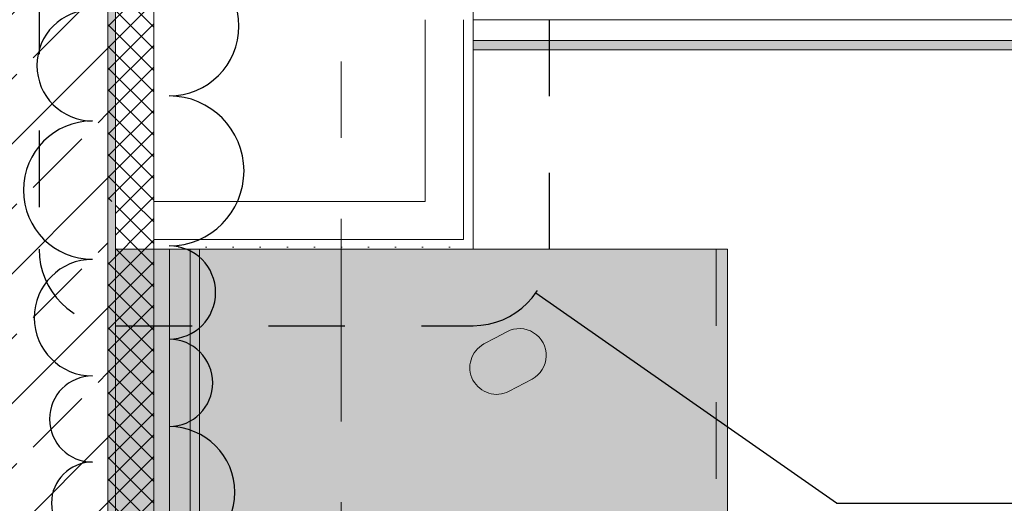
# Model space of a CAD drawing. Header units: metres. Extents: x -3.6 to 84.5, y -11 to 16.8.
# Tile 33 of 256: x 0.11 to 1.397, y 12.358 to 12.99. Entities that reach past the tile are written whole.
import ezdxf

# ---------------------------------------------------------------- set-up
doc = ezdxf.new("R2010")
doc.units = ezdxf.units.M
doc.header["$MEASUREMENT"] = 0
for name, pattern in [('Punktlinie eng', [0.0375, 0.0125, -0.025]), ('Strichlinie doppelt', [0.546806, 0.264583, -0.105833, 0.070556, -0.105833]), ('Strichlinie eng', [0.115, 0.075, -0.04])]:
    doc.linetypes.add(name, pattern=pattern)
for name, color, linetype in [('208 - Marker.Detail', 7, 'Continuous'), ('209 - Marker.Änderung', 7, 'Continuous'), ('451 - Universal.Achsen Raster', 7, 'Continuous'), ('604 - Struktur.Wand Aussen', 7, 'Continuous'), ('701 - Einrichtung.Möbel', 7, 'Continuous'), ('Abbruch_605 - Struktur.Wand Innen', 7, 'Continuous'), ('Abbruch_606 - Struktur.Wand Innen Ausbau', 7, 'Continuous'), ('Neubau_606 - Struktur.Wand Innen Ausbau', 7, 'Continuous'), ('Neubau_653 - Abdeckung.TB Verkofferung', 7, 'Continuous')]:
    doc.layers.add(name, color=color, linetype=linetype)
doc.linetypes.add('Abbruch 1', pattern='A,0,[1,2022.0244.A_L5A-PL04.05_iB_Deckenspiegel 3.OG1.Shx,S=0.001984,R=0,X=0,Y=0],-0.25,0', length=0.25)
pattern_1 = [(45, (0, 0), (-0.01767767, 0.01767767), [0, -0.025])]
pattern_2 = [(315, (0, 0), (0.014142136, 0.014142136), []), (45, (0, 0), (-0.014142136, 0.014142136), [])]

msp = doc.modelspace()

# ---------------------------------------------------------------- hatches: boundary and pattern name
at = {"layer": '604 - Struktur.Wand Aussen', "linetype": 'Continuous', "lineweight": 0, "true_color": 0x000000}
h = msp.add_hatch(dxfattribs=at)
h.set_pattern_fill('Beton__Stahlbeton_0001', color=18, style=0, pattern_type=2)
h.set_pattern_definition([(45, (0, 0), (-0.0848528, 0.0848528), []), (45, (-0.04243, 0.04243), (-0.0848528, 0.0848528), [0.09, -0.03])])
h.paths.add_polyline_path([(-0.015, 13.455), (-0.015, 7.895), (0.105, 7.895), (0.175, 7.895), (0.225, 7.895), (0.225, 13.455)])
h = msp.add_hatch(dxfattribs=at)
h.set_pattern_fill('Gips_0001', color=18, style=0, pattern_type=2)
h.set_pattern_definition(pattern_1)
h.paths.add_polyline_path([(0.235, 8.51), (0.235, 13.445), (0.225, 13.445), (0.225, 8.51)])
at = {"layer": '701 - Einrichtung.Möbel', "linetype": 'Continuous', "lineweight": 0, "true_color": 0x3a3a3a}
for points in [[(0.235, 10.69), (2.435, 10.69), (2.435, 11.49), (1.035, 11.49), (1.035, 12.69), (0.235, 12.69)], [(0.7316, 12.5741), (0.7166, 12.5661, 0.994302), (0.7495, 12.5043), (0.7795, 12.5203, 1), (0.7466, 12.5821)]]:
    msp.add_hatch(color=250, dxfattribs=at).paths.add_polyline_path(points)
at = {"layer": 'Abbruch_605 - Struktur.Wand Innen', "linetype": 'Continuous', "lineweight": 0, "true_color": 0x000000}
h = msp.add_hatch(dxfattribs=at)
h.set_pattern_fill('Dämmung__hart_2_0001', color=18, style=0, pattern_type=2)
h.set_pattern_definition(pattern_2)
h.paths.add_polyline_path([(0.285, 13.455), (0.225, 13.455), (0.225, 12.7525), (0.285, 12.7525)])
h = msp.add_hatch(dxfattribs=at)
h.set_pattern_fill('Dämmung__hart_2_0001', color=18, style=0, pattern_type=2)
h.set_pattern_definition(pattern_2)
h.paths.add_polyline_path([(0.285, 12.7525), (0.235, 12.7525), (0.235, 12.7025), (0.285, 12.7025)])
h = msp.add_hatch(dxfattribs=at)
h.set_pattern_fill('Dämmung__hart_2_0001', color=18, style=0, pattern_type=2)
h.set_pattern_definition(pattern_2)
h.paths.add_polyline_path([(0.285, 12.7025), (0.235, 12.7025), (0.235, 12.69), (0.285, 12.69)])
h = msp.add_hatch(dxfattribs=at)
h.set_pattern_fill('Dämmung__hart_2_0001', color=18, style=0, pattern_type=2)
h.set_pattern_definition(pattern_2)
h.paths.add_polyline_path([(0.285, 12.69), (0.225, 12.69), (0.225, 8.51), (0.285, 8.51)])
at = {"layer": 'Neubau_606 - Struktur.Wand Innen Ausbau', "linetype": 'Continuous', "lineweight": 0, "true_color": 0x000000}
h = msp.add_hatch(dxfattribs=at)
h.set_pattern_fill('Gips_0001', color=18, style=0, pattern_type=2)
h.set_pattern_definition(pattern_1)
h.paths.add_polyline_path([(0.7025, 12.7025), (0.7025, 13.445), (0.69, 13.445), (0.69, 12.7025)])
h = msp.add_hatch(dxfattribs=at)
h.set_pattern_fill('Gips_0001', color=18, style=0, pattern_type=2)
h.set_pattern_definition(pattern_1)
h.paths.add_polyline_path([(0.69, 12.7025), (0.285, 12.7025), (0.285, 12.69), (0.69, 12.69)])
h = msp.add_hatch(dxfattribs=at)
h.set_pattern_fill('Gips_0001', color=18, style=0, pattern_type=2)
h.set_pattern_definition(pattern_1)
h.paths.add_polyline_path([(0.69, 12.69), (0.7025, 12.69), (0.69, 12.7025)])
h = msp.add_hatch(dxfattribs=at)
h.set_pattern_fill('Gips_0001', color=18, style=0, pattern_type=2)
h.set_pattern_definition(pattern_1)
h.paths.add_polyline_path([(0.69, 12.7025), (0.7025, 12.69), (0.7025, 12.7025)])
at = {"layer": 'Neubau_653 - Abdeckung.TB Verkofferung', "linetype": 'Continuous', "lineweight": 0, "true_color": 0x000000}
h = msp.add_hatch(dxfattribs=at)
h.set_pattern_fill('Gips_0001', color=18, style=0, pattern_type=2)
h.set_pattern_definition(pattern_1)
h.paths.add_polyline_path([(0.7025, 12.9505), (4.2575, 12.9505), (4.2575, 12.963), (0.7025, 12.963)])
h = msp.add_hatch(dxfattribs=at)
h.set_pattern_fill('Gips_0001', color=18, style=0, pattern_type=2)
h.set_pattern_definition(pattern_1)
h.paths.add_polyline_path([(0.345, 8.6495), (0.345, 12.69), (0.3325, 12.69), (0.3325, 8.6495)])

# ---------------------------------------------------------------- linework, layer by layer
at = {"layer": '208 - Marker.Detail', "color": 30, "linetype": 'Punktlinie eng', "lineweight": 25, "true_color": 0xff6e00}
for p, q in [((0.135, 13.445), (0.135, 12.69)), ((0.8025, 12.69), (0.8025, 13.445)), ((0.235, 12.59), (0.7025, 12.59))]:
    msp.add_line(p, q, dxfattribs=at)
at = {"layer": '208 - Marker.Detail', "color": 30, "linetype": 'Continuous', "lineweight": 25, "true_color": 0xff6e00}
for p, q in [((1.1776, 12.3579), (0.7845, 12.6327)), ((1.1776, 12.3579), (1.2276, 12.3579)), ((1.2276, 12.3579), (2.9776, 12.3579))]:
    msp.add_line(p, q, dxfattribs=at)
at = {"layer": '208 - Marker.Detail', "color": 30, "linetype": 'Punktlinie eng', "lineweight": 25, "true_color": 0xff6e00}
for centre, start, end in [((0.235, 12.69), 180, 270), ((0.7025, 12.69), 270, 0)]:
    msp.add_arc(centre, 0.1, start, end, dxfattribs=at)
at = {"layer": '209 - Marker.Änderung', "color": 1, "linetype": 'Continuous', "lineweight": 25}
for centre, radius, start, end in [((0.305, 12.9817), 0.0914, 270, 90), ((0.205, 12.9303), 0.0727, 90, 270), ((0.305, 12.7923), 0.098, 270, 90), ((0.205, 12.7672), 0.0904, 90, 270), ((0.305, 12.6334), 0.0609, 270, 90), ((0.205, 12.6005), 0.0762, 90, 270), ((0.305, 12.5153), 0.0571, 270, 90), ((0.205, 12.468), 0.0563, 90, 270), ((0.305, 12.3722), 0.086, 270, 90), ((0.205, 12.358), 0.0537, 90, 270)]:
    msp.add_arc(centre, radius, start, end, dxfattribs=at)
at = {"layer": '451 - Universal.Achsen Raster', "color": 160, "linetype": 'Strichlinie doppelt', "lineweight": 9, "true_color": 0x3232ff}
msp.add_line((0.53, -10.585), (0.53, 16.355), dxfattribs=at)
at = {"layer": '604 - Struktur.Wand Aussen', "color": 7, "linetype": 'Continuous', "lineweight": 13}
msp.add_line((0.225, 8.51), (0.225, 13.445), dxfattribs=at)
at = {"layer": '604 - Struktur.Wand Aussen', "color": 7, "linetype": 'Continuous', "lineweight": 5, "flags": 128}
msp.add_lwpolyline([(0.235, 8.51), (0.235, 13.445)], dxfattribs=at)
at = {"layer": '701 - Einrichtung.Möbel', "color": 7, "linetype": 'Strichlinie eng', "lineweight": 5, "true_color": 0xebebeb}
msp.add_line((1.02, 12.69), (1.02, 12.29), dxfattribs=at)
at = {"layer": '701 - Einrichtung.Möbel', "color": 7, "linetype": 'Continuous', "lineweight": 5, "true_color": 0xebebeb, "flags": 128}
msp.add_lwpolyline([(0.235, 10.69), (0.235, 12.69), (1.035, 12.69), (1.035, 11.49), (2.435, 11.49), (2.435, 10.69)], close=True, dxfattribs=at)
msp.add_lwpolyline([(0.7316, 12.5741), (0.7166, 12.5661, 0.994302), (0.7495, 12.5043), (0.7795, 12.5203, 1), (0.7466, 12.5821)], format="xyb", close=True, dxfattribs=at)
at = {"layer": 'Abbruch_605 - Struktur.Wand Innen', "color": 7, "linetype": 'Abbruch 1', "lineweight": 18, "flags": 128}
for points in [[(0.225, 13.455), (0.225, 12.7525)], [(0.285, 12.7525), (0.285, 13.455)], [(0.225, 12.69), (0.225, 8.51)], [(0.285, 8.51), (0.285, 12.69)]]:
    msp.add_lwpolyline(points, dxfattribs=at)
at = {"layer": 'Abbruch_606 - Struktur.Wand Innen Ausbau', "color": 7, "linetype": 'Abbruch 1', "lineweight": 18}
for p, q in [((0.285, 12.7025), (0.285, 12.7525)), ((0.285, 12.7025), (0.285, 12.7525)), ((0.285, 12.69), (0.285, 12.7025)), ((0.285, 12.69), (0.285, 12.7025))]:
    msp.add_line(p, q, dxfattribs=at)
at = {"layer": 'Neubau_606 - Struktur.Wand Innen Ausbau', "color": 1, "linetype": 'Continuous', "lineweight": 5}
for p, q in [((0.69, 12.7525), (0.69, 12.99)), ((0.69, 12.7025), (0.69, 12.7525)), ((0.285, 12.7025), (0.64, 12.7025)), ((0.64, 12.7025), (0.69, 12.7025)), ((0.64, 12.7025), (0.69, 12.7025))]:
    msp.add_line(p, q, dxfattribs=at)
at = {"layer": 'Neubau_606 - Struktur.Wand Innen Ausbau', "color": 1, "linetype": 'Continuous', "lineweight": 5, "flags": 128}
for points in [[(0.7025, 12.69), (0.7025, 13.445)], [(0.64, 12.99), (0.64, 12.7525)], [(0.235, 12.7025), (0.235, 12.7525)], [(0.64, 12.7525), (0.285, 12.7525)], [(0.235, 12.69), (0.235, 12.7025)], [(0.285, 12.69), (0.69, 12.69)], [(0.7025, 12.69), (0.69, 12.69)]]:
    msp.add_lwpolyline(points, dxfattribs=at)
at = {"layer": 'Neubau_653 - Abdeckung.TB Verkofferung', "color": 1, "linetype": 'Continuous', "lineweight": 9}
for p, q in [((0.7025, 12.9505), (0.7025, 13.505)), ((0.7025, 12.9505), (11.24, 12.9505)), ((0.235, 8.6495), (0.235, 12.69)), ((0.345, 12.69), (0.235, 12.69)), ((0.345, 8.6495), (0.345, 12.69))]:
    msp.add_line(p, q, dxfattribs=at)
at = {"layer": 'Neubau_653 - Abdeckung.TB Verkofferung', "color": 1, "linetype": 'Continuous', "lineweight": 5}
for p, q in [((4.2575, 12.99), (0.7025, 12.99)), ((4.2575, 12.963), (0.7025, 12.963)), ((4.2575, 12.9505), (0.7025, 12.9505)), ((0.3055, 12.69), (0.3055, 8.6495)), ((0.3325, 12.69), (0.3325, 8.6495)), ((0.345, 12.69), (0.345, 8.6495))]:
    msp.add_line(p, q, dxfattribs=at)
at = {"layer": 'Neubau_653 - Abdeckung.TB Verkofferung', "color": 1, "linetype": 'Continuous', "lineweight": 5, "flags": 128}
for points in [[(0.7025, 12.99), (0.7025, 12.963), (0.7025, 12.9505)], [(0.345, 12.69), (0.3325, 12.69), (0.3055, 12.69)]]:
    msp.add_lwpolyline(points, dxfattribs=at)

doc.saveas('drawing.dxf')
